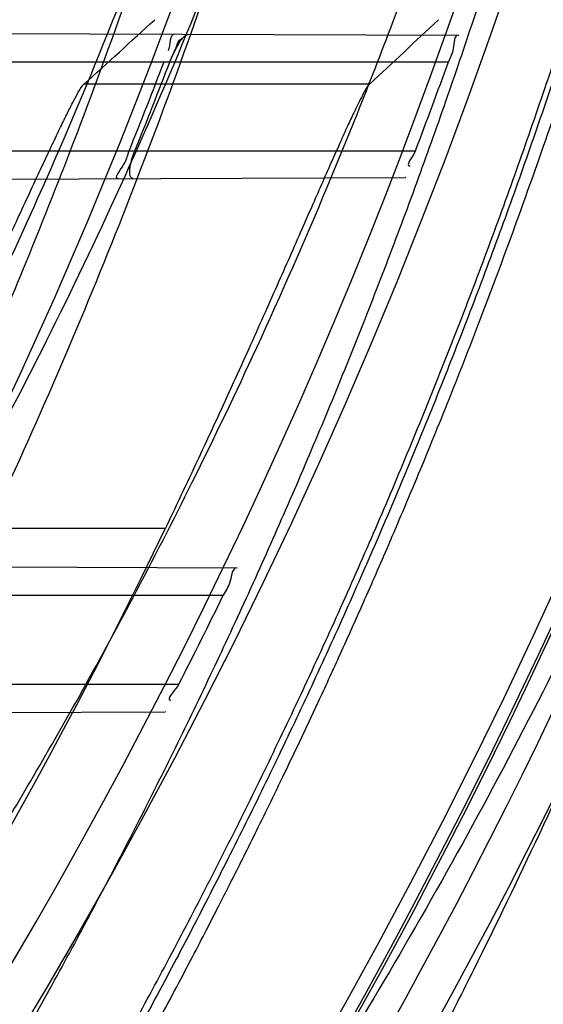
# Model space of a CAD drawing. Header units: millimetres. Extents: x 0 to 297, y 0 to 210.
# Tile 33 of 256: x 141.7422 to 141.7953, y 90.5602 to 90.6599. Entities that reach past the tile are written whole.
import ezdxf

# ---------------------------------------------------------------- set-up
doc = ezdxf.new("R2010")
doc.units = ezdxf.units.MM
doc.header["$LTSCALE"] = 16.335
doc.layers.get('0').update_dxf_attribs({"linetype": 'CONTINUOUS'})
for name, color, linetype in [('01_GLOBAL', 7, 'CONTINUOUS'), ('INTFCLR_1', 7, 'CONTINUOUS'), ('INTFCLR_144815', 7, 'CONTINUOUS')]:
    doc.layers.add(name, color=color, linetype=linetype)

msp = doc.modelspace()

# ---------------------------------------------------------------- linework, layer by layer
at = {"color": 7, "linetype": 'Continuous'}
msp.add_circle((142.5788034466, 92.2083412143), 3.42, dxfattribs=at)
at = {"color": 9, "linetype": 'Continuous'}
msp.add_arc((142.5788034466, 92.2083412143), 3.3761688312, 182.9674534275, 267.0325465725, dxfattribs=at)
at = {"layer": '01_GLOBAL', "color": 7, "linetype": 'Continuous'}
msp.add_circle((142.5788034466, 92.2083412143), 3.465, dxfattribs=at)
at = {"layer": 'INTFCLR_1', "color": 9, "linetype": 'Continuous'}
for p, q in [((141.7057109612, 90.6585810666), (141.786662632, 90.6582984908)), ((141.7059497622, 90.65558959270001), (141.7856562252, 90.65558959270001)), ((141.7020047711, 90.64658959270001), (141.7823235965, 90.64658959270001)), ((141.6990972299, 90.6435750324), (141.7813169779, 90.64386203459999)), ((141.6788747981, 90.6046747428), (141.7642351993, 90.6043767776)), ((141.6787271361, 90.60158959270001), (141.7628447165, 90.60158959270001)), ((141.6733032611, 90.59258959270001), (141.7583541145, 90.59258959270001)), ((141.6696551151, 90.58947225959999), (141.7569505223, 90.5897769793))]:
    msp.add_line(p, q, dxfattribs=at)
at = {"layer": 'INTFCLR_1', "color": 6, "linetype": 'Continuous'}
for p, q in [((141.786662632, 90.6582984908), (141.7866968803, 90.6582983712)), ((141.7813516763, 90.64386215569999), (141.7813169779, 90.64386203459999)), ((141.7642351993, 90.6043767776), (141.7642709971, 90.60437665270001)), ((141.7569869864, 90.5897771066), (141.7569505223, 90.5897769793))]:
    msp.add_line(p, q, dxfattribs=at)
at = {"layer": 'INTFCLR_1', "color": 7, "linetype": 'Continuous'}
msp.add_line((141.7574344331, 90.65558959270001), (141.7579217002, 90.6566724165), dxfattribs=at)
at = {"layer": 'INTFCLR_1', "color": 6, "linetype": 'Continuous'}
for centre, radius, start, end in [((141.273551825, 90.84008959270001), 0.5431065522, 270, 90.00000002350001), ((141.273551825, 90.84008959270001), 0.5161422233, 270, 90.00000002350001), ((141.2735924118, 90.84008565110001), 0.5172817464, 338.0335761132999, 339.1045049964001), ((141.2741481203, 90.84008556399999), 0.5173049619, 338.034623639, 339.1054969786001), ((141.2735917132, 90.8400860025), 0.5442875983, 339.1756644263, 340.1859514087), ((141.273592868, 90.8400843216), 0.5442858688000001, 332.9534276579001, 334.0122375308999)]:
    msp.add_arc(centre, radius, start, end, dxfattribs=at)
for points, knots in [([(141.6277114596, 91.22708959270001), (141.62722335, 91.22708959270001), (141.6272941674, 91.2251154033), (141.6286240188, 91.2237135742), (141.6303773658, 91.2209404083), (141.6330579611, 91.2176754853), (141.636536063, 91.21338186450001), (141.6409148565, 91.2081556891), (141.6460561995, 91.2020006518), (141.6515635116, 91.19533394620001), (141.6570035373, 91.1886267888), (141.6620669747, 91.18224014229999), (141.6667156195, 91.1762455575), (141.6709428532, 91.17066993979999), (141.6747632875, 91.16552206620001), (141.678203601, 91.1607902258), (141.6812975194, 91.15645408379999), (141.684076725, 91.1524886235), (141.6865629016, 91.14888322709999), (141.6887839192, 91.1456142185), (141.6907670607, 91.14265455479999), (141.6925435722, 91.139969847), (141.6941233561, 91.1375556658), (141.6955259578, 91.1353899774), (141.6967707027, 91.1334503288), (141.6978866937, 91.13169669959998), (141.6988796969, 91.1301244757), (141.6997620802, 91.12871811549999), (141.7005836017, 91.12740101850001), (141.7014128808, 91.12606327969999), (141.7023097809, 91.1246072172), (141.7032931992, 91.12299941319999), (141.7043734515, 91.121219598), (141.7055619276, 91.1192446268), (141.706875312, 91.1170411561), (141.7083246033, 91.11458304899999), (141.7099237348, 91.11183694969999), (141.7116817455, 91.10877663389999), (141.7136163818, 91.10535704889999), (141.7157436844, 91.1015316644), (141.7180830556, 91.0972414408), (141.7206593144, 91.0924115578), (141.7234900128, 91.0869698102), (141.726590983, 91.0808326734), (141.7299816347, 91.0738979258), (141.7336899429, 91.06602274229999), (141.7377398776, 91.05703497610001), (141.7421529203, 91.0467148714), (141.7469453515, 91.0347982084), (141.7521299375, 91.02090744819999), (141.7576364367, 91.0047235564), (141.7631009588, 90.9866925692), (141.7681397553, 90.9675743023), (141.7724835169, 90.948235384), (141.7760959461, 90.928843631), (141.7789762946, 90.9094758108), (141.7811396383, 90.8901288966), (141.78259316, 90.8708485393), (141.7833500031, 90.85161596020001), (141.7834187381, 90.8324615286), (141.782807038, 90.8133676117), (141.7815194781, 90.7943366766), (141.7795595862, 90.7753839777), (141.7769236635, 90.75647136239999), (141.7736112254, 90.7376240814), (141.7696058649, 90.7188012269), (141.7649044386, 90.700026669), (141.7595680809, 90.6815608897), (141.7539109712, 90.6643011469), (141.7483372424, 90.6489785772), (141.7431614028, 90.6358921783), (141.7384031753, 90.6246472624), (141.7340415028, 90.6149110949), (141.7300563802, 90.60642995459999), (141.7264192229, 90.5989959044), (141.7231040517, 90.5924542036), (141.7200858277, 90.5866790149), (141.7173473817, 90.581575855), (141.7148681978, 90.57706222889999), (141.7126227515, 90.5730569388), (141.7105887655, 90.5694929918), (141.7087453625, 90.56631374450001), (141.7070795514, 90.563481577), (141.705579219, 90.560962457), (141.7042282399, 90.55871863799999), (141.7030062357, 90.55670860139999), (141.701896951, 90.554899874), (141.7008702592, 90.5532389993), (141.6998448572, 90.5515926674), (141.698741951, 90.54983502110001), (141.697495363, 90.547864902), (141.6960930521, 90.5456696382), (141.6945138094, 90.5432229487), (141.6927331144, 90.5404962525), (141.6907308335, 90.5374685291), (141.6884841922, 90.5341192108), (141.6859642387, 90.5304209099), (141.6831423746, 90.52634758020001), (141.6799866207, 90.5218758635), (141.6764721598, 90.51699345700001), (141.6725652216, 90.5116795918), (141.668231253, 90.50591584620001), (141.6634587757, 90.49971750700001), (141.6582464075, 90.493104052), (141.6526341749, 90.48615232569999), (141.646910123, 90.4792048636), (141.6415439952, 90.4727739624), (141.6369559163, 90.4673043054), (141.633315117, 90.4628207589), (141.6305101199, 90.4594209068), (141.6286771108, 90.45653647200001), (141.6273060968, 90.45510292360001), (141.6272194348, 90.45308959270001), (141.6277114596, 90.45308959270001)], [0, 0, 0, 0, 0.0017146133, 0.0041239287, 0.0077631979, 0.0127375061, 0.019147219, 0.0271011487, 0.0367138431, 0.0473099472, 0.0574795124, 0.0670486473, 0.07593967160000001, 0.0841262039, 0.0916267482, 0.0984583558, 0.1046766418, 0.1103381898, 0.1154683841, 0.1200606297, 0.1242209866, 0.1279830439, 0.1313690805, 0.1343557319, 0.1370466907, 0.1394649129, 0.141657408, 0.1435788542, 0.1452969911, 0.147110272, 0.1491076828, 0.1513042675, 0.1537308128, 0.1564212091, 0.1594011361, 0.1627417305, 0.1664450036, 0.1705638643, 0.1751393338, 0.1802462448, 0.1859394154, 0.1923045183, 0.1994748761, 0.2074861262, 0.2164579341, 0.2265900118, 0.2380620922, 0.2510852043, 0.2660147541, 0.2831767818, 0.3031618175, 0.3260557, 0.3493456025, 0.3725974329, 0.3956655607, 0.4186206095, 0.4413650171, 0.4640353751, 0.4865253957, 0.5089623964, 0.531306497, 0.5536180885, 0.5759523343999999, 0.598223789, 0.6206818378, 0.6431588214, 0.6658101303, 0.6886542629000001, 0.710664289, 0.7296002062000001, 0.7459208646, 0.7600932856, 0.7724882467, 0.7833944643, 0.793008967, 0.8015592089, 0.8091555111, 0.8158987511, 0.8219029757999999, 0.8272448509, 0.832028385, 0.8363175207, 0.8401542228, 0.8435703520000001, 0.8466171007, 0.8493545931, 0.8518335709, 0.8540704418, 0.8562135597, 0.8586467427, 0.8613594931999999, 0.864403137, 0.8677972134, 0.87158895, 0.8758429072, 0.8805481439, 0.8857559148, 0.8915631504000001, 0.8979547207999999, 0.9049814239, 0.9126947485, 0.9211229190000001, 0.9303127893, 0.9401736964, 0.9507020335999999, 0.9616958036, 0.9717974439, 0.9801138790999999, 0.9868020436, 0.9920080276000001, 0.9957951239, 0.9982716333, 1, 1, 1, 1]), ([(141.6277114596, 90.45308959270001), (141.628171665, 90.45308959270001), (141.6293857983, 90.4535584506), (141.6315047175, 90.4546851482), (141.6344755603, 90.4566024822), (141.6382959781, 90.45932618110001), (141.6430293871, 90.46297042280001), (141.6486619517, 90.46758769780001), (141.6548706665, 90.47298156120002), (141.6611699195, 90.47874448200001), (141.6671157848, 90.4844418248), (141.6725640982, 90.4898702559), (141.6775235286, 90.49499331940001), (141.6820174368, 90.4997851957), (141.6860792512, 90.50424019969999), (141.6897364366, 90.50835687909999), (141.6930192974, 90.51213812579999), (141.695970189, 90.5156093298), (141.6986132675, 90.51877794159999), (141.7009775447, 90.5216603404), (141.7030883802, 90.5242738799), (141.7049778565, 90.526646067), (141.7066938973, 90.528827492), (141.7083843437, 90.53100071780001), (141.7101852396, 90.53334413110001), (141.7120971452, 90.53586602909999), (141.7139888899, 90.53839686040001), (141.7158471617, 90.5409158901), (141.7177807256, 90.5435730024), (141.719921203, 90.54655873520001), (141.7223135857, 90.5499520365), (141.7249869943, 90.55381783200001), (141.7279695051, 90.558226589), (141.7312859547, 90.56325135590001), (141.7349620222, 90.56898214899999), (141.739037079, 90.5755449), (141.7435494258, 90.58308452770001), (141.7485344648, 90.591778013), (141.7540294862, 90.6018595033), (141.760066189, 90.61360340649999), (141.766684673, 90.62742065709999), (141.7737557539, 90.64350792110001), (141.780825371, 90.6613597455), (141.7874356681, 90.68018148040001), (141.7933066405, 90.6992600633), (141.7983875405, 90.71840914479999), (141.8026952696, 90.7376081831), (141.8062277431, 90.7567556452), (141.8090134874, 90.77590353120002), (141.811058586, 90.7949702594), (141.8123825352, 90.81398619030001), (141.8129971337, 90.83293247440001), (141.8129122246, 90.8518123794), (141.8121342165, 90.87063713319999), (141.8106673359, 90.8893947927), (141.8085112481, 90.9080934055), (141.8056642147, 90.9267302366), (141.8021262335, 90.9452767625), (141.7978831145, 90.9637745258), (141.7929277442, 90.9822003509), (141.7872355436, 91.0005755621), (141.7808222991, 91.0188067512), (141.7739442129, 91.03620618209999), (141.7670434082, 91.0519657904), (141.7605810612, 91.0655293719), (141.7546880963, 91.07706645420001), (141.7493295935, 91.08696962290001), (141.7444701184, 91.0955139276), (141.7400702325, 91.1029297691), (141.7360941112, 91.1093927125), (141.7325006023, 91.1150506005), (141.7292596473, 91.12001098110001), (141.726339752, 91.12437206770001), (141.7237187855, 91.128203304), (141.7213647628, 91.13157857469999), (141.7192605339, 91.1345456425), (141.717372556, 91.1371689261), (141.7156764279, 91.13949490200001), (141.7140548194, 91.1416921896), (141.7123690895, 91.1439503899), (141.7105117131, 91.1464071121), (141.7085985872, 91.1489024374), (141.7066793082, 91.1513715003), (141.7047357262, 91.15383994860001), (141.7026024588, 91.1565116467), (141.7002196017, 91.15944934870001), (141.69755058, 91.1626834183), (141.6945697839, 91.1662275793), (141.6912418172, 91.1701004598), (141.6875371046, 91.1743119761), (141.6834171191, 91.178874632), (141.6788518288, 91.1837864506), (141.6738154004, 91.18903530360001), (141.6682758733, 91.1946010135), (141.6622344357, 91.2004349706), (141.6557918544, 91.2063757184), (141.6493931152, 91.21197413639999), (141.6435362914, 91.2168073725), (141.6386043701, 91.22062540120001), (141.6346411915, 91.223465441), (141.6315795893, 91.22545094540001), (141.6294126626, 91.22660901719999), (141.6281767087, 91.22708959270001), (141.6277114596, 91.22708959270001)], [0, 0, 0, 0, 0.0015510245, 0.0042404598, 0.008161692, 0.0134191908, 0.0200669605, 0.0282845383, 0.0379646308, 0.04778133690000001, 0.0570562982, 0.0657163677, 0.0737008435, 0.0810864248, 0.08785639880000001, 0.09401872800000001, 0.09964461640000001, 0.1047327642, 0.1093734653, 0.1135510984, 0.1172970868, 0.1206958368, 0.1237721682, 0.1266512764, 0.1299751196, 0.1337328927, 0.1373171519, 0.1406241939, 0.1442827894, 0.1483924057, 0.1530055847, 0.1582756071, 0.1642330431, 0.1709447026, 0.1785661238, 0.1871788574, 0.1969791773, 0.2081785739, 0.2209513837, 0.2356728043, 0.2526768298, 0.2725784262, 0.2948857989, 0.3173719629, 0.3397942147, 0.362144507, 0.3841260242, 0.4060931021, 0.4277499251, 0.4493238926, 0.4707068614, 0.4919794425, 0.5131973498, 0.5343237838, 0.5554641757, 0.5765947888, 0.5977467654, 0.6189899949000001, 0.6402145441, 0.6616941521, 0.6832817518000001, 0.7050322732, 0.7268136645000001, 0.7463228, 0.7630041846, 0.7774428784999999, 0.7899800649, 0.8009502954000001, 0.8105690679, 0.8190401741, 0.8265233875, 0.8331581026, 0.8390096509, 0.8442114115, 0.8488026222, 0.8528784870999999, 0.8564706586, 0.8596954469, 0.8625805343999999, 0.8656744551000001, 0.8691928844, 0.8729603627, 0.8762716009, 0.879732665, 0.8835489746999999, 0.8877941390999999, 0.8924809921, 0.8976810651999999, 0.9034017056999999, 0.9096904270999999, 0.916584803, 0.9241199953, 0.932290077, 0.9411002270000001, 0.9505839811, 0.960593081, 0.9706330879, 0.9792338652, 0.9861845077, 0.991642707, 0.9956806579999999, 0.9984319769, 1, 1, 1, 1]), ([(141.786662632, 90.6582984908), (141.7861800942, 90.65830017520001), (141.7862980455, 90.65672363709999), (141.7858191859, 90.65604188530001), (141.7856562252, 90.65558959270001)], [0, 0, 0, 0, 0.5009271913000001, 1, 1, 1, 1]), ([(141.7522137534, 90.6437604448), (141.7517135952, 90.64375869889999), (141.7530957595, 90.6454162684), (141.7531294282, 90.6461142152), (141.7533211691, 90.64658959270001)], [0, 0, 0, 0, 0.4938639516, 1, 1, 1, 1]), ([(141.7537345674, 90.6437657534), (141.7532566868, 90.6437640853), (141.7534443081, 90.6454391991), (141.7537170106, 90.64613106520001), (141.7539019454, 90.64658959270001)], [0, 0, 0, 0, 0.4914976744, 1, 1, 1, 1]), ([(141.7642351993, 90.6043767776), (141.7637371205, 90.60437851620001), (141.7636812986, 90.602768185), (141.7630814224, 90.60207517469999), (141.7628447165, 90.60158959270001)], [0, 0, 0, 0, 0.4797158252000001, 1, 1, 1, 1])]:
    msp.add_open_spline(points, degree=3, knots=knots, dxfattribs=at)
at = {"layer": 'INTFCLR_1', "color": 9, "linetype": 'Continuous'}
for points, knots in [([(141.7274621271, 91.00790684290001), (141.7315912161, 90.9961048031), (141.7390893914, 90.97185256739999), (141.7462276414, 90.94067982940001), (141.7497519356, 90.91986040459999), (141.7511690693, 90.91003879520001), (141.7520562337, 90.903430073), (141.7542266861, 90.88522496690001), (141.7563129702, 90.8552042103), (141.7560193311, 90.8250769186), (141.75492511, 90.80665849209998), (141.7544248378, 90.79993719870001), (141.7535799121, 90.7899339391), (141.7512498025, 90.76863348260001), (141.7458257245, 90.73651859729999), (141.7391945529, 90.7098498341), (141.7346932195, 90.69454437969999), (141.7328673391, 90.6885424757), (141.7295794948, 90.67824709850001), (141.7226337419, 90.6583743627), (141.7115361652, 90.63128552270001), (141.7001192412, 90.60802526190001), (141.6927555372, 90.5944485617), (141.6900841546, 90.589659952), (141.6861147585, 90.582673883), (141.6775648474, 90.56827510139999), (141.6639972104, 90.5475548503), (141.6473654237, 90.5249373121), (141.6353721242, 90.510182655), (141.6284582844, 90.5020841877), (141.6258517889, 90.4990615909), (141.6214530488, 90.49403413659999), (141.6133270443, 90.48498786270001), (141.6044845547, 90.4755649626), (141.5965053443, 90.4672222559), (141.5917239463, 90.4622035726), (141.5879282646, 90.458105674), (141.5854794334, 90.455268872), (141.5841304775, 90.4534756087), (141.5835709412, 90.4525240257), (141.5832318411, 90.4518413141), (141.5833749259, 90.4509528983), (141.5852684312, 90.45133920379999), (141.5873513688, 90.45233756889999), (141.5911230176, 90.4543766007), (141.5947207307, 90.45666834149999), (141.5976748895, 90.4586369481), (141.5995705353, 90.45994039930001), (141.602756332, 90.46217006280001), (141.6078515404, 90.4659004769), (141.6149715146, 90.47143524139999), (141.62561538, 90.4801941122), (141.6351418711, 90.48873792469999), (141.6434777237, 90.4967321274), (141.649452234, 90.502628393), (141.6602195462, 90.51373015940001), (141.6755659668, 90.5310421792), (141.6935858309, 90.5540599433), (141.7064887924, 90.5729162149), (141.7141583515, 90.5851797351), (141.7169899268, 90.589838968), (141.721250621, 90.59698783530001), (141.7303494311, 90.61303956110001), (141.743335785, 90.63909440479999), (141.7522698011, 90.66086912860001), (141.7564146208, 90.6721475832)], [0, 0, 0, 0, 0.0419354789, 0.08505031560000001, 0.1071497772, 0.1127379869, 0.1183317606, 0.1295131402, 0.1742263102, 0.2191466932, 0.230445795, 0.2361065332, 0.241751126, 0.2641147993, 0.3079545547, 0.3508736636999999, 0.3561840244, 0.3614616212, 0.3719139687, 0.3924297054, 0.4320526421, 0.4700131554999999, 0.4792642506, 0.483852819, 0.4884035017, 0.5062126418, 0.5400088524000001, 0.5714206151, 0.6003317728, 0.6037560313, 0.6071340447, 0.6137178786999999, 0.6261602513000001, 0.6479155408, 0.6570536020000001, 0.6648783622, 0.6711643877, 0.6757843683, 0.6774462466, 0.6786751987, 0.6794900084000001, 0.6799813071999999, 0.6813020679, 0.6842478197, 0.6888651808, 0.6950795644, 0.6987591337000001, 0.70073729, 0.7027989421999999, 0.7117993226, 0.7219139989, 0.7330405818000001, 0.7580265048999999, 0.7648041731, 0.7717766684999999, 0.7861782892, 0.816667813, 0.8493175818, 0.8841610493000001, 0.8932352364, 0.8978283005, 0.9024468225, 0.9211469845, 0.9596997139, 1, 1, 1, 1]), ([(141.5894748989, 90.4530895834), (141.5892979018, 90.4530896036), (141.5888645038, 90.453175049), (141.5888868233, 90.45395412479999), (141.5893505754, 90.4547556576), (141.5901524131, 90.4559470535), (141.5913747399, 90.4574296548), (141.5929802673, 90.4592514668), (141.5949656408, 90.4613878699), (141.5971947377, 90.4637206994), (141.5996190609, 90.4662163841), (141.6031782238, 90.46985252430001), (141.6105296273, 90.4773399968), (141.6195432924, 90.486704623), (141.6278287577, 90.4956995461), (141.6323134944, 90.500698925), (141.6349707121, 90.50370456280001), (141.642015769, 90.5117541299), (141.6542358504, 90.5264206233), (141.6711890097, 90.54891642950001), (141.6850238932, 90.56953556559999), (141.6937443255, 90.58386952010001), (141.6977917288, 90.5908225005), (141.7005148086, 90.5955870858), (141.7080176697, 90.6090898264), (141.7196527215, 90.63222718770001), (141.7309710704, 90.65919529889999), (141.7380553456, 90.6789827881), (141.7414080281, 90.689232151), (141.74326968, 90.6952065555), (141.7478571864, 90.7104352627), (141.754617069, 90.7369742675), (141.7601493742, 90.7689508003), (141.7625257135, 90.7901596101), (141.7633872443, 90.80011831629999), (141.7638973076, 90.8068091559), (141.7650129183, 90.8251434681), (141.7653124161, 90.8551382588), (141.7631848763, 90.8850242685), (141.7609722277, 90.9031442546), (141.7600677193, 90.9097228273), (141.758622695, 90.9195008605), (141.7550282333, 90.9402318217), (141.7477475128, 90.9712699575), (141.7401050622, 90.9953997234), (141.7358975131, 91.00714062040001)], [0, 0, 0, 0, 0.0008731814, 0.0017184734, 0.0032338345, 0.0055641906, 0.008732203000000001, 0.0127298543, 0.0175349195, 0.0231216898, 0.028646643, 0.0346996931, 0.0482229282, 0.0804128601, 0.09881585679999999, 0.1085510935, 0.1135452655, 0.1186072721, 0.1613234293, 0.207686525, 0.2575125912, 0.2837456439, 0.2904463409, 0.297201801, 0.3108185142, 0.3666506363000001, 0.4248611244, 0.4549770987, 0.470314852, 0.4780577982, 0.4858479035, 0.548777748, 0.6130125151, 0.6457681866, 0.6540348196, 0.6623247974, 0.6788712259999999, 0.7446474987, 0.8101274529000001, 0.8265054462, 0.8346996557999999, 0.8428862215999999, 0.8752668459, 0.9384715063, 1, 1, 1, 1]), ([(141.7649089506, 90.6730772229), (141.7606921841, 90.6618533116), (141.7516012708, 90.6401818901), (141.7383996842, 90.6142741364), (141.729153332, 90.5983162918), (141.7248221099, 90.59120649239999), (141.7219426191, 90.5865709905), (141.7141390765, 90.5743632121), (141.7010108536, 90.5555935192), (141.682686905, 90.5326915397), (141.6670865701, 90.5154692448), (141.6561431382, 90.5044244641), (141.6500687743, 90.4985557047), (141.641588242, 90.49059314), (141.6318993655, 90.48208461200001), (141.6210804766, 90.47336316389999), (141.6138416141, 90.46784859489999), (141.6086624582, 90.4641311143), (141.6054252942, 90.4619084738), (141.6034970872, 90.4606082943), (141.6005042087, 90.4586453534), (141.596782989, 90.4563489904), (141.5933015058, 90.45442830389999), (141.5910052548, 90.45342592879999), (141.589904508, 90.45308953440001), (141.5894748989, 90.4530895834)], [0, 0, 0, 0, 0.1254315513, 0.2455803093, 0.303919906, 0.3183349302, 0.3326730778, 0.3610075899, 0.4699051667, 0.5720939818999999, 0.66765685, 0.7128428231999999, 0.7347306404, 0.7560139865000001, 0.8345380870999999, 0.8695395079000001, 0.9013775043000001, 0.9297258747, 0.9362221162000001, 0.9424563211, 0.9540556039, 0.9736565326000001, 0.9882336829, 0.9955056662, 1, 1, 1, 1])]:
    msp.add_open_spline(points, degree=3, knots=knots, dxfattribs=at)
at = {"layer": 'INTFCLR_1', "color": 6, "linetype": 'Continuous'}
for points in [[(141.7579594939, 90.65839868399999), (141.7573494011, 90.65840081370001), (141.7574976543, 90.6572691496), (141.7572800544, 90.6566991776)], [(141.7823235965, 90.64658959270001), (141.7821267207, 90.6460719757), (141.7811839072, 90.6450330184), (141.7817376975, 90.6450349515)], [(141.7583541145, 90.59258959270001), (141.7580767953, 90.5920464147), (141.7569168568, 90.5909556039), (141.7575267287, 90.5909577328)]]:
    msp.add_open_spline(points, degree=3, dxfattribs=at)
at = {"layer": 'INTFCLR_1', "color": 7, "linetype": 'Continuous'}
msp.add_open_spline([(141.7574344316, 90.6555895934), (141.7576386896, 90.6561247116), (141.7581412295, 90.65705700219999), (141.7588613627, 90.65840006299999), (141.7594582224, 90.65839345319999)], degree=3, knots=[0, 0, 0, 0, 0.4896894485, 1, 1, 1, 1], dxfattribs=at)
msp.add_open_spline([(141.7579217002, 90.6566724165), (141.7581519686, 90.6571043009), (141.75823867, 90.6579011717), (141.7587281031, 90.6578994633)], degree=3, dxfattribs=at)
at = {"layer": 'INTFCLR_144815', "color": 9, "linetype": 'Continuous'}
for p, q in [((141.7776580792, 90.6533245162), (141.7487416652, 90.6533245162)), ((141.726852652, 90.6083861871), (141.7569966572, 90.6083861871))]:
    msp.add_line(p, q, dxfattribs=at)
at = {"layer": 'INTFCLR_144815', "color": 6, "linetype": 'Continuous'}
for radius in [0.5743020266, 0.5472855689]:
    msp.add_circle((141.273551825, 90.84008959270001), radius, dxfattribs=at)
for radius, start, end in [(0.7917112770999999, 313.9937911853, 154.5150993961), (0.7647112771, 312.9543589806, 154.5144414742), (0.73941501, 282.2440355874, 71.2863570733), (0.5834285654, 308.490992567, 51.50900743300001), (0.6104450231, 316.9838592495, 43.0161407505), (0.5760164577, 313.9992414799, 46.00075850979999), (0.6020735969, 324.681947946, 338.3180519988), (0.5361020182, 295.6072723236, 334.3927276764)]:
    msp.add_arc((141.273551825, 90.84008959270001), radius, start, end, dxfattribs=at)
at = {"layer": 'INTFCLR_144815', "color": 9, "linetype": 'Continuous'}
for centre, radius, start, end in [((141.273551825, 90.84008959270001), 0.7345008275, 292.4997540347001, 54.0964566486), ((141.2735550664, 90.84009111), 0.6625959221, 292.4997540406, 54.09645665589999), ((141.2735749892, 90.84009512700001), 0.6513931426, 311.2505121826, 48.7494878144), ((141.2735518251, 90.84008959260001), 0.5937131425, 314.0862202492, 45.9137797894), ((141.273551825, 90.84008959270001), 0.5795156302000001, 313.8592910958, 46.1407088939), ((141.273551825, 90.84008959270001), 0.5757241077, 314.0319604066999, 45.9680396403), ((141.2735518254, 90.84008959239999), 0.6069137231, 324.8280604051, 338.1719396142)]:
    msp.add_arc(centre, radius, start, end, dxfattribs=at)
at = {"layer": 'INTFCLR_144815', "color": 6, "linetype": 'Continuous'}
for centre, major_axis, ratio, start_param, end_param in [((141.273551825, 91.6011098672), (0, 1.1421106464), 0.7456587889, -2.5496427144, -2.5394757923), ((141.273551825, 91.6334868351), (0, 1.1907007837), 0.7456587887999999, -2.5377874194, -2.5281979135)]:
    msp.add_ellipse(centre, major_axis=major_axis, ratio=ratio, start_param=start_param, end_param=end_param, dxfattribs=at)
for points, knots in [([(141.6746009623, 90.43958975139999), (141.6743294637, 90.43959473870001), (141.6739346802, 90.44051627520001), (141.6745467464, 90.4413356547), (141.6750158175, 90.4423304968), (141.6756162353, 90.44328992), (141.6763427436, 90.4444157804), (141.6772268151, 90.4456987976), (141.6782605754, 90.44714833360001), (141.6794495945, 90.44876833), (141.6807951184, 90.4505653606), (141.6822994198, 90.4525454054), (141.6839649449, 90.45471611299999), (141.6857956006, 90.45708743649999), (141.6877946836, 90.4596693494), (141.6899625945, 90.4624689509), (141.6922956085, 90.46548894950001), (141.6947877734, 90.46873001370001), (141.6974360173, 90.4721973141), (141.7002434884, 90.4759050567), (141.7032142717, 90.479869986), (141.7063442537, 90.4840993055), (141.7096232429, 90.48859288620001), (141.7130388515, 90.4933481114), (141.7165811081, 90.4983662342), (141.7202374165, 90.50364521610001), (141.7239937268, 90.50918105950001), (141.7278347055, 90.5149677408), (141.731743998, 90.52099726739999), (141.735704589, 90.5272598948), (141.7396991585, 90.53374437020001), (141.7437104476, 90.540438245), (141.7477216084, 90.5473282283), (141.7517165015, 90.5544005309), (141.7556799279, 90.56164117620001), (141.7595977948, 90.56903626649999), (141.7634572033, 90.57657217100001), (141.767246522, 90.5842357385), (141.7709553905, 90.5920144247), (141.7745746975, 90.5998964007), (141.7780965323, 90.60787062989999), (141.7815140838, 90.6159268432), (141.7848215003, 90.6240554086), (141.7880144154, 90.63224886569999), (141.7910827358, 90.6404831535), (141.7940232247, 90.64874868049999), (141.7968372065, 90.6570474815), (141.7995279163, 90.6653897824), (141.8020958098, 90.6737784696), (141.8045374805, 90.68220316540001), (141.8068514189, 90.6906590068), (141.8090350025, 90.6991353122), (141.811086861, 90.7076240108), (141.8130074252, 90.7161235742), (141.8147973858, 90.72463376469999), (141.8164574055, 90.7331545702), (141.8179878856, 90.74168503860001), (141.8193889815, 90.750222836), (141.8206608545, 90.75876512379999), (141.8218038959, 90.7673101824), (141.8228186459, 90.77585753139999), (141.8237055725, 90.7844065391), (141.8244651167, 90.7929567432), (141.8250976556, 90.80150752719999), (141.8256035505, 90.8100588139), (141.825983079, 90.8186102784), (141.8262364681, 90.8271620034), (141.8263638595, 90.8357137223), (141.8263653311, 90.8442655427), (141.8262408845, 90.8528172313), (141.825990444, 90.8613689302), (141.8256138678, 90.8699203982), (141.8251109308, 90.8784716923), (141.8244813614, 90.887022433), (141.8237248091, 90.89557247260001), (141.8228408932, 90.9041213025), (141.821829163, 90.912668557), (141.8206891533, 90.9212135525), (141.8194203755, 90.92975547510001), (141.8180223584, 90.9382932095), (141.8164946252, 90.9468255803), (141.8148367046, 90.9553513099), (141.8130483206, 90.963868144), (141.8111294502, 90.9723729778), (141.8090801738, 90.9808627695), (141.8069004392, 90.98933536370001), (141.8045900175, 90.9977893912), (141.8021489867, 91.00622242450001), (141.7995780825, 91.01463013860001), (141.7968786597, 91.02300697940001), (141.794052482, 91.0313470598), (141.7911015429, 91.0396447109), (141.7880284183, 91.0478935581), (141.7848363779, 91.0560864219), (141.7815294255, 91.0642154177), (141.7781123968, 91.07227190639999), (141.7745910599, 91.08024645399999), (141.7709722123, 91.0881288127), (141.7672637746, 91.0959079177), (141.7634748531, 91.1035719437), (141.7596157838, 91.11110838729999), (141.7556981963, 91.11850409), (141.7517349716, 91.12574544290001), (141.7477402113, 91.1328185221), (141.7437291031, 91.139709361), (141.7397177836, 91.14640416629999), (141.7357230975, 91.1528896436), (141.7317622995, 91.15915334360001), (141.7278527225, 91.165183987), (141.7240113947, 91.17097180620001), (141.7202546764, 91.17650879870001), (141.7165979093, 91.18178892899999), (141.7130551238, 91.18680822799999), (141.7096387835, 91.1915648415), (141.7063596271, 91.1960589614), (141.7032265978, 91.2002926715), (141.7002468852, 91.2042696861), (141.6974259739, 91.20799513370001), (141.6947677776, 91.2114752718), (141.6922747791, 91.2147172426), (141.689948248, 91.21772876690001), (141.6877884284, 91.2205179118), (141.6857947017, 91.2230929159), (141.6839658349, 91.225461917), (141.6823001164, 91.22763286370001), (141.6807955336, 91.2296132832), (141.6794499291, 91.23141037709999), (141.6782609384, 91.2330304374), (141.6772266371, 91.234480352), (141.6763438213, 91.235762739), (141.6756133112, 91.23689083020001), (141.6750243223, 91.237843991), (141.6745991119, 91.2386960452), (141.6741632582, 91.23944360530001), (141.6741898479, 91.240581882), (141.6746009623, 91.240589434)], [0, 0, 0, 0, 0.0009311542, 0.0023661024, 0.0034197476, 0.004708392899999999, 0.006238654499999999, 0.0080169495, 0.0100497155, 0.0123440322, 0.0149074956, 0.0177478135, 0.0208710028, 0.0242896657, 0.0280205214, 0.0320682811, 0.0364316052, 0.0411066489, 0.04608797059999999, 0.0513925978, 0.0570544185, 0.0630770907, 0.069434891, 0.0761294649, 0.08315356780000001, 0.09049758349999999, 0.0981493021, 0.1060937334, 0.1143137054, 0.1227901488, 0.1315025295, 0.1404294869, 0.1495493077, 0.1588404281, 0.1682819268, 0.1778537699, 0.1875370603, 0.197314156, 0.207168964, 0.217086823, 0.2270545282, 0.2370604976, 0.2470942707, 0.2571461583, 0.2672135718, 0.2772260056, 0.2872285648, 0.2972614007, 0.3072826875, 0.3173107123, 0.3273382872, 0.3373435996, 0.3473246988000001, 0.3572841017, 0.367223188, 0.3771444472, 0.387051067, 0.3969410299, 0.4068119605, 0.4166652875, 0.4265028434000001, 0.4363264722, 0.4461370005, 0.4559367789, 0.4657270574, 0.4755104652, 0.4852884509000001, 0.4950636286, 0.5048374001, 0.5146124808, 0.5243903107, 0.5341735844, 0.5439637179, 0.5537632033, 0.5635732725, 0.5733961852, 0.5832332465, 0.5930862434, 0.6029564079, 0.6128446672, 0.6227518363, 0.6326790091, 0.6426268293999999, 0.6525927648, 0.6625749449, 0.6725742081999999, 0.6825911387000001, 0.6926266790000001, 0.7026779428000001, 0.7127386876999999, 0.7228052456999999, 0.7328732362, 0.7429368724, 0.7529895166, 0.7630233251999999, 0.7730292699, 0.7829971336, 0.7929151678, 0.8027701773, 0.8125475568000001, 0.8222311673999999, 0.8318035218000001, 0.8412455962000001, 0.8505374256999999, 0.8596580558, 0.8685859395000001, 0.8772993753, 0.8857769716, 0.8939982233, 0.9019439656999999, 0.9095970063, 0.9169424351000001, 0.9239679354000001, 0.9306640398, 0.9370242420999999, 0.9430448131, 0.9487246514, 0.9540648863, 0.9590688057, 0.9637413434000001, 0.9680887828, 0.9721183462, 0.9758379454, 0.9792560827, 0.9823810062, 0.9852211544, 0.9877847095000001, 0.9900792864, 0.992112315, 0.993890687, 0.995421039, 0.9967097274, 0.9977633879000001, 0.9985900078, 1, 1, 1, 1]), ([(141.6876600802, 91.22708959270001), (141.6873876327, 91.22708959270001), (141.6869901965, 91.2261607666), (141.6875708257, 91.2253271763), (141.6880138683, 91.224310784), (141.6885845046, 91.22333053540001), (141.6892758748, 91.22218000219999), (141.6901180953, 91.2208688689), (141.6911032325, 91.2193879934), (141.6922361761, 91.21773389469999), (141.693517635, 91.2159004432), (141.6949495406, 91.213881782), (141.696533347, 91.21167127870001), (141.6982702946, 91.2092621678), (141.7001613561, 91.20664723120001), (141.702206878, 91.20381933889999), (141.7044067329, 91.2007711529), (141.7067598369, 91.1974957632), (141.7092643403, 91.193986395), (141.7119171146, 91.1902371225), (141.7147138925, 91.18624270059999), (141.7176489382, 91.1819990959), (141.7207150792, 91.1775035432), (141.7239035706, 91.17275489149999), (141.7272041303, 91.1677537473), (141.7306050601, 91.1625025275), (141.7340933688, 91.1570055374), (141.737654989, 91.1512689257), (141.7412750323, 91.1453005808), (141.7449380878, 91.1391099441), (141.7486285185, 91.1327077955), (141.7523307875, 91.12610594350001), (141.7560297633, 91.1193168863), (141.759710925, 91.11235358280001), (141.7633605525, 91.10522919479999), (141.7669658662, 91.0979568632), (141.7705151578, 91.0905494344), (141.7739978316, 91.08301930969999), (141.7774044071, 91.0753783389), (141.7807265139, 91.06763769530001), (141.7839568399, 91.0598078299), (141.7870890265, 91.0518985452), (141.7901177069, 91.0439187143), (141.7930382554, 91.0358767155), (141.7958469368, 91.02777984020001), (141.7985405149, 91.0196351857), (141.8011165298, 91.0114486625), (141.8035728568, 91.0032261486), (141.8059080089, 90.9949723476), (141.8081207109, 90.9866920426), (141.8102101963, 90.97838888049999), (141.8121758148, 90.9700666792), (141.814017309, 90.9617281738), (141.8157344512, 90.95337641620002), (141.8173273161, 90.9450134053), (141.8187959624, 90.93664150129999), (141.8201406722, 90.9282620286), (141.8213616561, 90.9198768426), (141.8224592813, 90.9114868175), (141.823433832, 90.90309336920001), (141.8242856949, 90.8946969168), (141.8250151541, 90.8862985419), (141.8256225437, 90.8778984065), (141.8261081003, 90.8694973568), (141.8264720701, 90.8610953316), (141.826714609, 90.8526929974), (141.8268358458, 90.84429018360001), (141.8268358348, 90.8358874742), (141.8267145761, 90.82748467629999), (141.8264720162, 90.8190823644), (141.8261080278, 90.8106804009), (141.8256224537, 90.8022794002), (141.8250150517, 90.79387936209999), (141.8242855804, 90.78548105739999), (141.823433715, 90.7770847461), (141.8224591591, 90.7686913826), (141.8213615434, 90.7603015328), (141.8201405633, 90.7519164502), (141.818795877, 90.7435371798), (141.8173272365, 90.7351653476), (141.8157344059, 90.7268025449), (141.8140172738, 90.71845084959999), (141.8121758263, 90.7101125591), (141.8102102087, 90.7017903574), (141.8081207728, 90.6934873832), (141.805908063, 90.68520703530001), (141.8035729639, 90.67695340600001), (141.801116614, 90.66873079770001), (141.7985406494, 90.6605444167), (141.7958470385, 90.6523996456), (141.7930384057, 90.6443028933), (141.7901178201, 90.636260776), (141.7870891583, 90.6282809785), (141.7839569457, 90.6203716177), (141.7807266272, 90.6125417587), (141.7774045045, 90.60480106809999), (141.7739979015, 90.5971600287), (141.7705152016, 90.5896298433), (141.7669658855, 90.582222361), (141.7633605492, 90.5749499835), (141.759710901, 90.567825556), (141.7560297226, 90.56086222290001), (141.7523307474, 90.55407316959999), (141.748628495, 90.5474713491), (141.7449380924, 90.54106924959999), (141.7412750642, 90.5348786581), (141.737655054, 90.528910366), (141.7340934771, 90.5231738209), (141.7306052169, 90.5176769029), (141.7272043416, 90.5124257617), (141.7239038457, 90.50742470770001), (141.7207154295, 90.50267616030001), (141.7176493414, 90.4981806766), (141.7147143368, 90.4939371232), (141.7119175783, 90.4899427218), (141.7092648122, 90.4861934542), (141.7067603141, 90.4826840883), (141.7044071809, 90.4794086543), (141.702207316, 90.4763604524), (141.700161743, 90.4735324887), (141.6982706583, 90.47091752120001), (141.6965336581, 90.4685083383), (141.6949498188, 90.466297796), (141.6935178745, 90.4642790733), (141.6922363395, 90.462445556), (141.691103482, 90.4607914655), (141.6901178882, 90.4593103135), (141.6892769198, 90.45799983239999), (141.6885816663, 90.4568471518), (141.6880221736, 90.45587298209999), (141.6876198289, 90.4550040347), (141.6872095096, 90.4542385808), (141.687244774, 90.45308959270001), (141.6876600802, 90.45308959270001)], [0, 0, 0, 0, 0.0009748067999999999, 0.0024843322, 0.0035889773, 0.0049377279, 0.0065370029, 0.0083930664, 0.0105121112, 0.0129009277, 0.0155662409, 0.0185155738, 0.0217561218, 0.0252958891, 0.029142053, 0.0333024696, 0.0377835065, 0.0425919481, 0.0477324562, 0.0532095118, 0.059024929, 0.0651792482, 0.071670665, 0.0784946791, 0.0856442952, 0.09310988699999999, 0.1008792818, 0.1089378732, 0.1172690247, 0.1258543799, 0.1346742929, 0.1437082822, 0.1529356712, 0.1623360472, 0.1718891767, 0.1815756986, 0.1913773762, 0.2012771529, 0.211259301, 0.2213094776, 0.2314148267, 0.2415638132, 0.2517458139, 0.2619526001, 0.2721754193, 0.2824085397, 0.2926450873, 0.3028812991, 0.3131119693, 0.3233349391, 0.3335463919, 0.3437455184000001, 0.3539296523, 0.3640990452, 0.3742517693, 0.3843890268, 0.3945097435, 0.4046157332, 0.4147062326, 0.4247836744, 0.4348478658, 0.4449015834, 0.4549448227, 0.4649806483, 0.4750093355, 0.4850340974, 0.4950553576, 0.5050763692, 0.5150976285, 0.5251223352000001, 0.5351510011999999, 0.5451866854, 0.5552299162, 0.5652834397, 0.5753475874, 0.5854247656, 0.5955152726, 0.6056208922, 0.6157416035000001, 0.6258785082, 0.6360313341, 0.6462002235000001, 0.6563845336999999, 0.6665832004, 0.6767949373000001, 0.6870173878, 0.6972484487, 0.7074841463, 0.7177211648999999, 0.7279537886, 0.7381770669, 0.7483834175, 0.7585658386, 0.7687147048, 0.7788200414, 0.7888703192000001, 0.7988525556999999, 0.8087524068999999, 0.8185541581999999, 0.8282407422, 0.8377939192, 0.8471943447, 0.8564217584, 0.8654556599, 0.8742755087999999, 0.8828608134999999, 0.8911918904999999, 0.8992503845, 0.907019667, 0.9144851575, 0.9216346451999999, 0.9284584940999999, 0.9349497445, 0.9411040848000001, 0.9469194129, 0.9523964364, 0.9575370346, 0.9623454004, 0.9668266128, 0.9709869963, 0.9748333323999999, 0.9783730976, 0.9816137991, 0.9845631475, 0.9872286, 0.9896174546, 0.9917366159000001, 0.9935927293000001, 0.995192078, 0.9965408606, 0.9976455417, 0.9985140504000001, 1, 1, 1, 1]), ([(141.7908088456, 90.84008959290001), (141.7908088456, 90.8347762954), (141.7906525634, 90.8241438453), (141.7899491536, 90.80819781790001), (141.7887751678, 90.792251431), (141.7871271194, 90.776305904), (141.7850015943, 90.7603638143), (141.7823948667, 90.74442991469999), (141.7793016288, 90.72851142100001), (141.7757175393, 90.7126188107), (141.7716413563, 90.69676642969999), (141.7670698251, 90.680975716), (141.7620073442, 90.66527174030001), (141.7564585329, 90.64968729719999), (141.7504384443, 90.6342639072), (141.7439673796, 90.6190510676), (141.7370796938, 90.6041105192), (141.7298227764, 90.5895143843), (141.7222605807, 90.5753482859), (141.7144767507, 90.56170595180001), (141.7065733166, 90.54868759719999), (141.6986695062, 90.5363951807), (141.6908948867, 90.52492250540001), (141.6833811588, 90.5143467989), (141.6762501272, 90.5047200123), (141.6696044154, 90.4960626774), (141.6635210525, 90.4883676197), (141.6580483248, 90.4816035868), (141.6532152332, 90.4757176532), (141.649021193, 90.4706547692), (141.6454650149, 90.4663430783), (141.6425175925, 90.4627414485), (141.6401862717, 90.4597543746), (141.6383808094, 90.4574452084), (141.6372501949, 90.4555080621), (141.6363191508, 90.4544341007), (141.6364430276, 90.45308959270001), (141.6367999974, 90.45308959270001)], [0, 0, 0, 0, 0.0373969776, 0.0748305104, 0.1123278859, 0.1499208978, 0.1876426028, 0.2255106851, 0.2635438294, 0.3017616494, 0.3401610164, 0.3787310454, 0.4174490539, 0.4562752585, 0.4951477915, 0.5339633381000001, 0.5726158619, 0.6109244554, 0.6486768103, 0.6856239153, 0.7214601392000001, 0.7558561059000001, 0.7884730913, 0.8189949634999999, 0.8471589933, 0.8727898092, 0.8958085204, 0.9161981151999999, 0.9340282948, 0.9494114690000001, 0.9624736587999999, 0.9733586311, 0.9821878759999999, 0.9890812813, 0.9941468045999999, 0.9974875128, 1, 1, 1, 1]), ([(141.6617698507, 90.43958975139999), (141.6615040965, 90.4395945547), (141.6610997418, 90.4404830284), (141.6617182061, 90.44128424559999), (141.6621863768, 90.4422460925), (141.6627882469, 90.44317635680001), (141.6635160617, 90.44426775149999), (141.6644022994, 90.44551214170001), (141.6654390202, 90.4469186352), (141.6666320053, 90.4484912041), (141.6679824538, 90.45023614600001), (141.669492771, 90.4521593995), (141.6711648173, 90.4542676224), (141.6730004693, 90.45656791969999), (141.6750016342, 90.4590682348), (141.6771699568, 90.4617769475), (141.6795068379, 90.4647030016), (141.6820130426, 90.46785547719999), (141.6846888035, 90.4712437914), (141.6875331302, 90.47487687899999), (141.6905433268, 90.4787625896), (141.6937142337, 90.48290664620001), (141.6970382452, 90.4873125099), (141.700505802, 90.49198182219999), (141.7041058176, 90.4969147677), (141.7078256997, 90.50210988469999), (141.7116512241, 90.50756361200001), (141.7155666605, 90.51327013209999), (141.7195551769, 90.519221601), (141.723599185, 90.5254083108), (141.7276807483, 90.5318189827), (141.7317819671, 90.5384410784), (141.7358853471, 90.54526115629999), (141.7399741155, 90.5522652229), (141.7440324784, 90.55943906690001), (141.7480458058, 90.56676855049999), (141.7520007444, 90.57423984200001), (141.7558852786, 90.5818396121), (141.7596887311, 90.5895551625), (141.763401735, 90.5973745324), (141.7670161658, 90.6052865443), (141.7705250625, 90.6132808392), (141.7739225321, 90.6213478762), (141.7772036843, 90.62947900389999), (141.7803644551, 90.6376662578), (141.7834015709, 90.6459024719), (141.7863124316, 90.6541811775), (141.7890950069, 90.6624965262), (141.7917478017, 90.6708433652), (141.7942696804, 90.6792168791), (141.7966599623, 90.6876130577), (141.7989181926, 90.6960280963), (141.8010442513, 90.7044589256), (141.8030381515, 90.71290260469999), (141.8049001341, 90.7213568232), (141.806630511, 90.7298193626), (141.8082297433, 90.7382885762), (141.8096983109, 90.74676286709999), (141.8110367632, 90.7552410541), (141.8122456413, 90.7637220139), (141.8133255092, 90.7722049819), (141.8142768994, 90.7806892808), (141.8151003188, 90.7891744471), (141.8157962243, 90.7976600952), (141.8163650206, 90.8061459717), (141.81680705, 90.81463191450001), (141.8171225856, 90.8231178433), (141.8173118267, 90.8316037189), (141.8173538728, 90.83726120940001), (141.8173538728, 90.8400895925)], [0, 0, 0, 0, 0.00181501, 0.0045946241, 0.006643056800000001, 0.0091526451, 0.0121366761, 0.0156081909, 0.0195807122, 0.0240687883, 0.0290862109, 0.0346476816, 0.0407671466, 0.0474603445, 0.0547437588, 0.0626358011, 0.0711532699, 0.0803146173, 0.09013637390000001, 0.1006350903, 0.1118217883, 0.1237004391, 0.136266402, 0.1495090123, 0.1634151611, 0.1779670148, 0.1931399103, 0.2089038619, 0.225223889, 0.2420611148, 0.2593736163, 0.2771176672, 0.2952488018, 0.3137228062, 0.3324966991, 0.3515294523, 0.3707824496, 0.3902198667, 0.4098089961, 0.4295201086, 0.4493266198, 0.4692049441, 0.4891342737, 0.5090965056, 0.5290766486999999, 0.5490606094, 0.5690374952, 0.588998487, 0.6089348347, 0.6288413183, 0.6487120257, 0.6685443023, 0.6883346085, 0.7080823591, 0.727785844, 0.7474459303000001, 0.7670626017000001, 0.7866380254, 0.8061732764, 0.8256710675, 0.8451338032, 0.8645648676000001, 0.88396741, 0.9033451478, 0.9227018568, 0.9420414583, 0.9613681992, 0.9806862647, 1, 1, 1, 1]), ([(141.697273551, 90.462254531), (141.6967799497, 90.4622631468), (141.6969977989, 90.4642114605), (141.6979966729, 90.4656783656), (141.6994788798, 90.468441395), (141.7016336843, 90.4716985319), (141.7044286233, 90.47589982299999), (141.7078886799, 90.48093683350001), (141.7120101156, 90.4869216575), (141.7166417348, 90.49368864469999), (141.7214502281, 90.5008184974), (141.7260779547, 90.50782619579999), (141.7303241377, 90.5143904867), (141.7341755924, 90.5204801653), (141.7376517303, 90.5260953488), (141.7407854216, 90.53125831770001), (141.7435925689, 90.5359738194), (141.7461025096, 90.54026471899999), (141.7483413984, 90.5441559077), (141.7503553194, 90.5477100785), (141.7523056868, 90.5511991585), (141.7542810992, 90.5547855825), (141.756251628, 90.55842150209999), (141.7580746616, 90.5618368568), (141.7596819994, 90.56489149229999), (141.7610993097, 90.5676182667), (141.7623496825, 90.57005015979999), (141.7635115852, 90.57233282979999), (141.7646807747, 90.5746540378), (141.7659513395, 90.5772036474), (141.7673560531, 90.5800568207), (141.7689129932, 90.58326245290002), (141.7706388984, 90.5868723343), (141.7725498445, 90.59094136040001), (141.7746595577, 90.59552519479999), (141.7769897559, 90.60070668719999), (141.7795554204, 90.6065679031), (141.7823768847, 90.6132141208), (141.7854814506, 90.6207895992), (141.7888947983, 90.62947330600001), (141.7926360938, 90.63948110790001), (141.796710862, 90.6510437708), (141.8011256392, 90.664508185), (141.8057663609, 90.6799921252), (141.8103228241, 90.6969747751), (141.8144933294, 90.714693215), (141.8181123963, 90.7325227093), (141.8211696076, 90.750411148), (141.8236662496, 90.768332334), (141.8256051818, 90.7862956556), (141.8269849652, 90.8042508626), (141.8278090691, 90.822188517), (141.8279920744, 90.8341294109), (141.8279920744, 90.8400895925)], [0, 0, 0, 0, 0.0036397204, 0.0085369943, 0.0157954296, 0.0255088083, 0.0378134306, 0.0528137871, 0.0706279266, 0.09136563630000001, 0.1132788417, 0.1340284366, 0.1532798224, 0.1709168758, 0.1871507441, 0.2019689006, 0.2154440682, 0.2276101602, 0.2386187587, 0.2485421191, 0.257728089, 0.268088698, 0.2787291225, 0.288218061, 0.2966314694, 0.3041773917, 0.3108751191, 0.3167920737, 0.3230614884, 0.3300369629, 0.337794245, 0.3465081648, 0.3563110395, 0.3672939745, 0.3796510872, 0.3935134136, 0.4091801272, 0.426821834, 0.4467452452, 0.4695381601, 0.4956096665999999, 0.5255127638, 0.5599184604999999, 0.6000687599, 0.6446728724, 0.6895337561, 0.7342496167, 0.7787833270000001, 0.8233104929, 0.8676315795, 0.9119694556, 0.9560574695, 1, 1, 1, 1]), ([(141.854556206, 90.84008959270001), (141.854556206, 90.83417305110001), (141.854365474, 90.8223264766), (141.8535059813, 90.80455875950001), (141.8520698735, 90.7867894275), (141.8500539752, 90.7690314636), (141.8474538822, 90.7512931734), (141.8442648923, 90.7335864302), (141.840482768, 90.71592810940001), (141.8361049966, 90.69834174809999), (141.8311322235, 90.6808588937), (141.8255700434, 90.66352007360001), (141.819431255, 90.6463765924), (141.8127387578, 90.6294920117), (141.8055286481, 90.61294345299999), (141.7978537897, 90.59682216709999), (141.7897868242, 90.5812328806), (141.7814226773, 90.5662917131), (141.7728785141, 90.5521208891), (141.7642909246, 90.5388414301), (141.7558091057, 90.5265629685), (141.7475842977, 90.51537331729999), (141.7397583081, 90.50533020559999), (141.7324520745, 90.49645676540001), (141.7257590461, 90.48874302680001), (141.7197426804, 90.48215179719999), (141.7144386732, 90.4766265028), (141.7098617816, 90.47210311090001), (141.7060075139, 90.46850908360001), (141.702872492, 90.46579321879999), (141.7004230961, 90.46386425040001), (141.6986830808, 90.46273699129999), (141.6976587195, 90.4622478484), (141.6972735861, 90.4622545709)], [0, 0, 0, 0, 0.0421262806, 0.0843423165, 0.1266346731, 0.1690355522, 0.2115703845, 0.2542598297, 0.2971145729, 0.3401274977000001, 0.3832739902, 0.4265077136, 0.469754, 0.5129025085, 0.5558024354, 0.5982549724, 0.6400077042, 0.6807572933, 0.7201506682, 0.7578062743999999, 0.7933380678, 0.8263892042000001, 0.8566710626, 0.8839813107, 0.9082202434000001, 0.9293779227, 0.9475164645, 0.9627449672, 0.9751972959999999, 0.9850122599, 0.9923225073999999, 0.9972574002, 1, 1, 1, 1]), ([(141.726852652, 90.6083861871), (141.727532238, 90.6097157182), (141.7288763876, 90.61236513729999), (141.7308471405, 90.616307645), (141.7327535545, 90.6201768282), (141.7345758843, 90.6239257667), (141.7363093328, 90.6275369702), (141.7379391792, 90.6309701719), (141.7394650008, 90.6342146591), (141.7408785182, 90.6372418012), (141.742179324, 90.64004058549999), (141.7433646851, 90.6425945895), (141.7444333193, 90.6448913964), (141.7453873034, 90.6469258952), (141.7462236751, 90.64868742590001), (141.7469478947, 90.6501700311), (141.7475477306, 90.65137635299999), (141.7481202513, 90.65239513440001), (141.7484570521, 90.6530678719), (141.7487416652, 90.6533245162)], [0, 0, 0, 0, 0.08958531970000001, 0.1782448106, 0.2644461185, 0.3483747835, 0.4283368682, 0.5047777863, 0.5763910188, 0.6434497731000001, 0.7052238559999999, 0.7615617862, 0.8123844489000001, 0.8572091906, 0.8963887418, 0.9293517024, 0.9562828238, 0.9770066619, 1, 1, 1, 1]), ([(141.7776580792, 90.6533245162), (141.7773910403, 90.653077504), (141.777081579, 90.65243845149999), (141.7765607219, 90.65147338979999), (141.7760249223, 90.6503482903), (141.7753844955, 90.6489770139), (141.7746471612, 90.6473482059), (141.7738123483, 90.64547664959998), (141.7728897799, 90.64338676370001), (141.7718784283, 90.6410846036), (141.7707673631, 90.63855221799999), (141.769563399, 90.6358140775), (141.7682639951, 90.6328741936), (141.7668808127, 90.6297659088), (141.7654041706, 90.62647482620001), (141.7638439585, 90.6230327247), (141.7622070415, 90.6194625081), (141.7605154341, 90.6158159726), (141.758774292, 90.61211296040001), (141.7575964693, 90.60963768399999), (141.7569966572, 90.6083861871)], [0, 0, 0, 0, 0.0220565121, 0.0416851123, 0.06700290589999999, 0.09741728, 0.13352119, 0.1753857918, 0.2216826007, 0.2720342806, 0.3278515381, 0.3893596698, 0.4533993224, 0.5227438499, 0.5956453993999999, 0.6721162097, 0.7518909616, 0.8337900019, 0.9158514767, 1, 1, 1, 1])]:
    msp.add_open_spline(points, degree=3, knots=knots, dxfattribs=at)
at = {"layer": 'INTFCLR_144815', "color": 9, "linetype": 'Continuous'}
for points, knots in [([(141.7643950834, 91.2251521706), (141.7663097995, 91.2226427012), (141.76891029, 91.2192426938), (141.7722127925, 91.2148822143), (141.7751386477, 91.2109955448), (141.7808032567, 91.2033830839), (141.7894883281, 91.191344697), (141.8005379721, 91.1751750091), (141.8101011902, 91.16021458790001), (141.8169374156, 91.1488850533), (141.8209735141, 91.1419812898), (141.8272374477, 91.1310271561), (141.8365583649, 91.1137358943), (141.8484164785, 91.0893188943), (141.8567560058, 91.06996123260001), (141.862108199, 91.0564505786), (141.8656932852, 91.0470658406), (141.8717788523, 91.0301948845), (141.8796951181, 91.00530168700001), (141.8878014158, 90.9742458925), (141.8926990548, 90.9501791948), (141.8954559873, 90.9337030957), (141.8971725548, 90.9224595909), (141.8990258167, 90.90827364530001), (141.9004721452, 90.89398905), (141.9013823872, 90.8824934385), (141.9024933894, 90.865262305), (141.9032154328, 90.83944294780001), (141.9021783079, 90.8050906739), (141.8999135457, 90.7794553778), (141.8977909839, 90.7624591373), (141.8962261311, 90.751245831), (141.8931316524, 90.73207443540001), (141.8876773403, 90.7054168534), (141.8795935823, 90.6745349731), (141.8716936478, 90.64973382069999), (141.8660384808, 90.63407483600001), (141.8633583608, 90.6270013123), (141.8615690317, 90.6223654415), (141.8566854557, 90.61004984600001), (141.8483593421, 90.5907378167), (141.8365254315, 90.5663810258), (141.8262696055, 90.54735809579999), (141.8189775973, 90.5347458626), (141.8148812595, 90.52788649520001), (141.8090411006, 90.5183062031), (141.8005369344, 90.50500223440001), (141.7894774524, 90.4888188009), (141.7807860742, 90.47677256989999), (141.7751193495, 90.4691578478), (141.7721958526, 90.46527455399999), (141.7689002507, 90.4609233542), (141.7663059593, 90.4575314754), (141.7643951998, 90.455027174)], [0, 0, 0, 0, 0.0113523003, 0.0153945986, 0.0196724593, 0.0288485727, 0.04952051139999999, 0.0730548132, 0.0992747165, 0.1133659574, 0.1206417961, 0.1280352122, 0.1587481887, 0.1912667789, 0.2256293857, 0.2345212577, 0.2435306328, 0.2617592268, 0.2990180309, 0.3374305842, 0.3771409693, 0.3872950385, 0.3975091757, 0.4180450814, 0.4387403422, 0.4491382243, 0.4595166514, 0.5008391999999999, 0.5419727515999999, 0.5830556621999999, 0.5933356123, 0.6035730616, 0.6237732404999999, 0.6631691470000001, 0.7013781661, 0.7385292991, 0.7567366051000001, 0.761249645, 0.7657337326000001, 0.7746080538, 0.8088969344, 0.8413373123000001, 0.8719692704, 0.886598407, 0.893729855, 0.9007025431, 0.926950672, 0.9505051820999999, 0.9711896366, 0.9803691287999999, 0.9846421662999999, 0.9886711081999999, 1, 1, 1, 1]), ([(141.7609022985, 90.4638379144), (141.7620080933, 90.46538967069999), (141.7664373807, 90.47164320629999), (141.7745062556, 90.4833613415), (141.7852405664, 90.4998145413), (141.7934907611, 90.5133303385), (141.7991564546, 90.5230613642), (141.8031329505, 90.5300327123), (141.8102142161, 90.54285468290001), (141.8201718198, 90.56218866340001), (141.8316577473, 90.58693166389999), (141.8397344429, 90.6065362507), (141.8444717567, 90.6190365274), (141.8462083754, 90.6237441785), (141.8488104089, 90.6309295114), (141.854302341, 90.64684028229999), (141.8619713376, 90.6720307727), (141.8698162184, 90.70338475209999), (141.8751080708, 90.7304415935), (141.8781105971, 90.74989901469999), (141.8796293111, 90.7612818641), (141.8816898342, 90.77853960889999), (141.883907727, 90.8047994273), (141.8845709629, 90.8282433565), (141.8845709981, 90.8400896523)], [0, 0, 0, 0, 0.0141977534, 0.0570997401, 0.1060018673, 0.1605593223, 0.1750635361, 0.1899029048, 0.2203592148, 0.2841982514, 0.3519009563, 0.42356155, 0.4421237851, 0.4515054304, 0.4609492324, 0.4990648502, 0.5769114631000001, 0.6570654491, 0.7397891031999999, 0.7822307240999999, 0.8037455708, 0.8253529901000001, 0.9117316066, 1, 1, 1, 1]), ([(141.8533455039, 90.8179330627), (141.8529190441, 90.8061551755), (141.8513183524, 90.78159272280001), (141.8474486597, 90.7508728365), (141.8438969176, 90.7304407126), (141.8420895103, 90.72111488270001), (141.8408454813, 90.7149504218), (141.837312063, 90.6984219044), (141.8306732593, 90.67219554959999), (141.821756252, 90.6439589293), (141.8148692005, 90.624960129), (141.8108170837, 90.6144540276), (141.804778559, 90.5993972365), (141.7973401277, 90.5824400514), (141.7894060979, 90.5660284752), (141.7848866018, 90.5570843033), (141.7783364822, 90.54447930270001), (141.7685658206, 90.52684997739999), (141.7554714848, 90.5052530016), (141.7448756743, 90.4890025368), (141.738252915, 90.4792587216), (141.7354010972, 90.47511814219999), (141.7336146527, 90.47253649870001), (141.7292505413, 90.4662696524), (141.7230303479, 90.45746705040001), (141.7172796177, 90.4492894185), (141.714361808, 90.44480364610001), (141.7130874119, 90.442766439), (141.7119969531, 90.4407813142), (141.7112616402, 90.4392199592), (141.711189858, 90.4382226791), (141.7113927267, 90.4380457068)], [0, 0, 0, 0, 0.0858001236, 0.1790833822, 0.2252548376, 0.2367557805, 0.2482389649, 0.2710367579, 0.3598009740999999, 0.445061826, 0.4864888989, 0.5069045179, 0.5270361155, 0.6045890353, 0.6416374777, 0.6597341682, 0.6775421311, 0.7450519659, 0.8064210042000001, 0.8613741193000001, 0.8862623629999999, 0.8921897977, 0.8979757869, 0.909117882, 0.9477859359, 0.9764348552, 0.98192108, 0.9867019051, 0.9940016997, 0.9980401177, 1, 1, 1, 1]), ([(141.7249601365, 90.4438689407), (141.7247582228, 90.4440337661), (141.7248397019, 90.4450281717), (141.7256174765, 90.4465381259), (141.7267474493, 90.44848919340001), (141.728069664, 90.4504844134), (141.7310967, 90.4548924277), (141.7370457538, 90.4629257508), (141.7434730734, 90.4715800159), (141.7479832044, 90.47774564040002), (141.7498291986, 90.48028577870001), (141.7527754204, 90.4843593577), (141.7596144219, 90.49394405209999), (141.7705545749, 90.509935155), (141.7840762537, 90.5312006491), (141.7941717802, 90.54857626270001), (141.800939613, 90.5610029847), (141.805605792, 90.5698146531), (141.8137939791, 90.5859779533), (141.8214775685, 90.60269546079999), (141.8277168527, 90.61754704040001), (141.8319004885, 90.6279025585), (141.8390087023, 90.6466237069), (141.8482154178, 90.6744584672), (141.8550758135, 90.70033718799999), (141.8587265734, 90.71664735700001), (141.8600113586, 90.72272789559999), (141.8618775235, 90.73192464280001), (141.8655443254, 90.75207124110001), (141.8691796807, 90.7796341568), (141.870798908, 90.8010958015), (141.8712619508, 90.8099494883)], [0, 0, 0, 0, 0.0019511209, 0.0060578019, 0.0135221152, 0.0184240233, 0.0240553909, 0.0535050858, 0.0932797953, 0.1047395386, 0.110689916, 0.1167852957, 0.1423727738, 0.1988288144, 0.2618001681, 0.3309746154, 0.3492045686, 0.3677228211, 0.4056116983, 0.4848284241, 0.5053718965, 0.5261970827, 0.5684309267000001, 0.6552565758, 0.7455309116, 0.7687000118, 0.7803679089, 0.7920523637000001, 0.8389465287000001, 0.9336333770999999, 1, 1, 1, 1])]:
    msp.add_open_spline(points, degree=3, knots=knots, dxfattribs=at)

doc.saveas('drawing.dxf')
